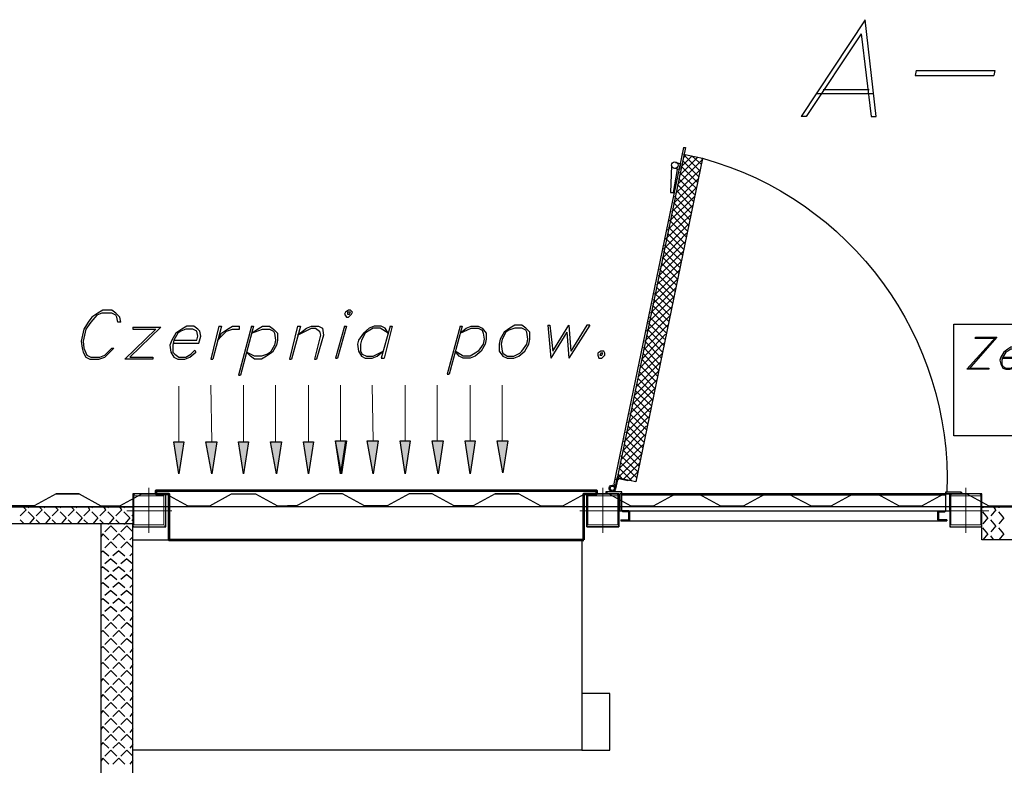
# Model space of a CAD drawing. Header units: millimetres. Extents: x 0 to 1151, y 0 to 297.
# Tile 22 of 93: x 268 to 310, y 144 to 176. Entities that reach past the tile are written whole.
import ezdxf

# ---------------------------------------------------------------- set-up
doc = ezdxf.new("R2010")
doc.units = ezdxf.units.MM
doc.header["$MEASUREMENT"] = 0
doc.layers.get('0').update_dxf_attribs({"linetype": 'CONTINUOUS'})

msp = doc.modelspace()

# ---------------------------------------------------------------- hatches: boundary and pattern name
at = {"true_color": 0x000007}
for points in [[(274.913, 157.674), (274.701, 156.319), (274.489, 157.674)], [(274.913, 157.674), (274.701, 156.319), (274.489, 157.674)], [(276.31, 157.674), (276.098, 156.319), (275.844, 157.674)], [(276.31, 157.674), (276.098, 156.319), (275.844, 157.674)], [(277.664, 157.674), (277.453, 156.319), (277.241, 157.674)], [(277.664, 157.674), (277.453, 156.319), (277.241, 157.674)], [(279.061, 157.674), (278.85, 156.319), (278.596, 157.674)], [(279.061, 157.674), (278.85, 156.319), (278.596, 157.674)], [(280.416, 157.674), (280.204, 156.319), (279.993, 157.674)], [(280.416, 157.674), (280.204, 156.319), (279.993, 157.674)], [(281.771, 157.716), (281.559, 156.319), (281.347, 157.716)], [(281.813, 157.716), (281.601, 156.319), (281.347, 157.716)], [(281.771, 157.716), (281.559, 156.319), (281.347, 157.716)], [(281.813, 157.716), (281.601, 156.319), (281.347, 157.716)], [(283.168, 157.716), (282.956, 156.319), (282.702, 157.716)], [(283.168, 157.716), (282.956, 156.319), (282.702, 157.716)], [(284.522, 157.716), (284.311, 156.319), (284.099, 157.716)], [(284.522, 157.716), (284.311, 156.319), (284.099, 157.716)], [(285.919, 157.716), (285.708, 156.319), (285.454, 157.716)], [(285.919, 157.716), (285.708, 156.319), (285.454, 157.716)], [(287.274, 157.716), (287.062, 156.319), (286.851, 157.716)], [(287.274, 157.716), (287.062, 156.319), (286.851, 157.716)], [(288.671, 157.716), (288.459, 156.362), (288.205, 157.716)], [(288.671, 157.716), (288.459, 156.362), (288.205, 157.716)]]:
    msp.add_hatch(color=7, dxfattribs=at).paths.add_polyline_path(points)

# ---------------------------------------------------------------- linework, layer by layer
at = {"color": 7, "linetype": 'Continuous', "lineweight": 25, "true_color": 0x000007}
for p, q in [((303.826, 175.581), (301.117, 171.475)), ((302.048, 172.618), (303.996, 172.618)), ((301.794, 172.448), (304.165, 172.448)), ((296.122, 170.162), (293.158, 155.896)), ((296.206, 170.162), (293.243, 155.854)), ((296.122, 170.162), (296.206, 170.162)), ((296.926, 169.697), (294.09, 155.981)), ((296.926, 169.654), (295.868, 168.596)), ((296.714, 169.739), (295.952, 168.977)), ((296.46, 169.781), (296.037, 169.358)), ((296.206, 169.866), (296.122, 169.739)), ((296.122, 169.866), (296.799, 169.189)), ((296.926, 169.697), (296.122, 169.866)), ((296.503, 169.781), (296.884, 169.443)), ((296.884, 169.697), (296.926, 169.697)), ((295.952, 169.231), (295.741, 169.273)), ((295.783, 169.527), (295.995, 169.485)), ((296.841, 169.231), (295.783, 168.215)), ((295.995, 169.485), (295.952, 169.231)), ((296.037, 169.358), (296.714, 168.681)), ((296.079, 169.612), (296.757, 168.935)), ((296.757, 168.85), (295.698, 167.792)), ((295.91, 168.85), (296.587, 168.173)), ((295.952, 169.104), (296.672, 168.427)), ((296.672, 168.469), (295.614, 167.411)), ((295.868, 168.596), (296.545, 167.876)), ((296.587, 168.088), (295.529, 167.03)), ((295.741, 168.088), (296.46, 167.368)), ((295.825, 168.342), (296.503, 167.622)), ((296.503, 167.707), (295.444, 166.649)), ((295.656, 167.58), (296.333, 166.86)), ((295.698, 167.834), (296.376, 167.114)), ((296.418, 167.284), (295.36, 166.268)), ((295.614, 167.326), (296.291, 166.606)), ((296.333, 166.903), (295.275, 165.844)), ((295.487, 166.776), (296.164, 166.098)), ((295.529, 167.072), (296.249, 166.352)), ((296.249, 166.522), (295.233, 165.463)), ((295.444, 166.522), (296.122, 165.844)), ((296.164, 166.141), (295.148, 165.082)), ((295.317, 166.014), (296.037, 165.336)), ((295.402, 166.268), (296.079, 165.59)), ((296.122, 165.76), (295.063, 164.701)), ((295.233, 165.506), (295.91, 164.828)), ((295.275, 165.76), (295.952, 165.082)), ((296.037, 165.336), (294.979, 164.32)), ((295.19, 165.252), (295.868, 164.574)), ((295.952, 164.955), (294.894, 163.897)), ((295.063, 164.744), (295.741, 164.066)), ((295.106, 164.998), (295.825, 164.32)), ((295.868, 164.574), (294.809, 163.516)), ((294.979, 164.236), (295.656, 163.558)), ((295.021, 164.49), (295.698, 163.812)), ((295.698, 163.812), (294.64, 162.754)), ((295.783, 164.193), (294.725, 163.135)), ((294.894, 163.982), (295.614, 163.304)), ((295.614, 163.389), (294.555, 162.373)), ((294.809, 163.474), (295.487, 162.796)), ((294.852, 163.728), (295.529, 163.05)), ((295.529, 163.008), (294.471, 161.95)), ((294.682, 162.966), (295.402, 162.288)), ((294.767, 163.22), (295.444, 162.542)), ((273.939, 162.542), (272.627, 161.272)), ((273.939, 162.542), (272.627, 161.272)), ((272.754, 162.542), (273.939, 162.542)), ((272.754, 162.542), (273.939, 162.542)), ((290.364, 162.627), (290.491, 161.23)), ((290.364, 162.627), (290.491, 161.23)), ((291.253, 162.627), (291.338, 161.526)), ((292.142, 162.627), (291.253, 161.23)), ((291.253, 162.627), (291.338, 161.526)), ((292.142, 162.627), (291.253, 161.23)), ((295.444, 162.627), (294.428, 161.569)), ((294.64, 162.712), (295.317, 162.034)), ((273.727, 162.458), (272.415, 161.188)), ((273.727, 162.458), (272.415, 161.188)), ((291.169, 162.331), (290.491, 161.23)), ((291.169, 162.331), (290.491, 161.23)), ((291.169, 162.331), (291.253, 161.23)), ((291.169, 162.331), (291.253, 161.23)), ((295.36, 162.246), (294.344, 161.188)), ((294.555, 162.204), (295.233, 161.484)), ((294.598, 162.458), (295.275, 161.78)), ((309.372, 162.119), (308.144, 160.764)), ((309.414, 162.119), (308.229, 160.764)), ((308.525, 162.119), (309.414, 162.119)), ((295.275, 161.865), (294.259, 160.807)), ((294.428, 161.696), (295.106, 160.976)), ((294.471, 161.95), (295.19, 161.23)), ((295.233, 161.442), (294.174, 160.426)), ((294.386, 161.442), (295.063, 160.722)), ((295.148, 161.061), (294.09, 160.002)), ((294.259, 160.934), (294.979, 160.214)), ((294.344, 161.188), (295.021, 160.468)), ((295.063, 160.68), (294.005, 159.621)), ((294.217, 160.68), (294.894, 159.96)), ((294.979, 160.299), (293.92, 159.24)), ((294.132, 160.129), (294.809, 159.452)), ((294.174, 160.383), (294.852, 159.706)), ((294.894, 159.918), (293.836, 158.859)), ((294.005, 159.621), (294.682, 158.944)), ((294.047, 159.875), (294.767, 159.198)), ((294.809, 159.494), (293.751, 158.478)), ((293.963, 159.367), (294.64, 158.69)), ((294.725, 159.113), (293.666, 158.055)), ((293.836, 158.859), (294.555, 158.182)), ((293.92, 159.113), (294.598, 158.436)), ((294.64, 158.732), (293.582, 157.674)), ((293.793, 158.605), (294.471, 157.928)), ((294.471, 157.97), (293.455, 156.912)), ((294.555, 158.351), (293.539, 157.293)), ((293.709, 158.097), (294.386, 157.42)), ((293.751, 158.351), (294.428, 157.674)), ((294.386, 157.547), (293.37, 156.531)), ((293.582, 157.589), (294.259, 156.912)), ((293.624, 157.843), (294.344, 157.166)), ((294.344, 157.166), (293.328, 156.15)), ((293.539, 157.335), (294.217, 156.658)), ((293.412, 156.827), (294.132, 156.15)), ((293.455, 157.081), (294.174, 156.404)), ((294.259, 156.785), (293.582, 156.108)), ((293.328, 156.319), (293.497, 156.108)), ((293.37, 156.573), (293.92, 156.023)), ((294.174, 156.404), (293.836, 156.065)), ((293.158, 155.896), (293.201, 155.854)), ((293.243, 155.684), (293.328, 156.065)), ((293.751, 156.023), (293.37, 156.108)), ((293.751, 156.065), (293.751, 156.023)), ((294.09, 156.023), (294.09, 155.981)), ((293.158, 155.769), (293.201, 155.811)), ((293.497, 155.43), (307.255, 155.43)), ((399.965, 154.922), (234.865, 154.922)), ((268.224, 154.795), (267.97, 154.541)), ((268.224, 154.795), (268.097, 154.922)), ((268.351, 154.922), (268.309, 154.88)), ((268.563, 154.457), (268.309, 154.711)), ((268.901, 154.795), (268.647, 154.541)), ((268.901, 154.795), (268.774, 154.922)), ((269.028, 154.922), (268.986, 154.88)), ((269.24, 154.457), (268.986, 154.711)), ((269.579, 154.795), (269.325, 154.541)), ((269.579, 154.795), (269.452, 154.922)), ((269.706, 154.922), (269.663, 154.88)), ((269.917, 154.457), (269.663, 154.711)), ((270.256, 154.795), (270.002, 154.541)), ((270.256, 154.795), (270.129, 154.922)), ((270.383, 154.922), (270.341, 154.88)), ((270.595, 154.457), (270.341, 154.711)), ((270.933, 154.795), (270.679, 154.541)), ((270.933, 154.795), (270.849, 154.922)), ((271.06, 154.922), (271.018, 154.88)), ((271.272, 154.457), (271.018, 154.711)), ((271.611, 154.795), (271.357, 154.541)), ((271.611, 154.795), (271.526, 154.922)), ((271.738, 154.922), (271.695, 154.88)), ((271.949, 154.457), (271.695, 154.711)), ((272.288, 154.795), (272.034, 154.541)), ((272.288, 154.795), (272.203, 154.922)), ((272.415, 154.922), (272.373, 154.88)), ((272.627, 154.457), (272.373, 154.711)), ((293.793, 154.753), (307.001, 154.753)), ((308.822, 154.922), (308.822, 154.88)), ((309.033, 154.457), (308.822, 154.711)), ((309.372, 154.795), (309.16, 154.541)), ((309.372, 154.795), (309.287, 154.922)), ((309.499, 154.922), (309.499, 154.88)), ((309.711, 154.457), (309.499, 154.711)), ((268.139, 154.203), (267.97, 154.372)), ((268.563, 154.457), (268.351, 154.203)), ((268.817, 154.203), (268.647, 154.372)), ((269.24, 154.457), (269.028, 154.203)), ((269.494, 154.203), (269.325, 154.372)), ((269.917, 154.457), (269.706, 154.203)), ((270.171, 154.203), (270.002, 154.372)), ((270.595, 154.457), (270.383, 154.203)), ((270.849, 154.203), (270.679, 154.372)), ((271.272, 154.457), (271.06, 154.203)), ((271.526, 154.203), (271.357, 154.372)), ((271.695, 154.203), (271.738, 154.203)), ((271.949, 154.457), (271.738, 154.203)), ((271.949, 154.203), (271.907, 154.203)), ((272.203, 154.203), (272.034, 154.372)), ((272.373, 154.203), (272.415, 154.203)), ((272.627, 154.457), (272.415, 154.203)), ((272.627, 154.203), (272.627, 154.203)), ((272.754, 154.584), (272.711, 154.541)), ((272.754, 154.33), (272.711, 154.372)), ((293.455, 154.372), (293.455, 154.33)), ((293.793, 154.33), (307.298, 154.33)), ((307.298, 154.372), (307.298, 154.33)), ((309.033, 154.457), (308.822, 154.203)), ((309.372, 154.118), (309.16, 154.372)), ((309.711, 154.457), (309.499, 154.203)), ((271.399, 153.864), (271.399, 153.864)), ((271.484, 153.779), (271.399, 153.652)), ((271.484, 153.779), (271.738, 153.525)), ((271.822, 154.118), (271.568, 153.864)), ((271.822, 154.118), (272.076, 153.864)), ((272.161, 153.779), (271.907, 153.525)), ((272.161, 153.779), (272.415, 153.525)), ((272.5, 154.118), (272.246, 153.864)), ((272.5, 154.118), (272.754, 153.864)), ((309.033, 153.779), (308.822, 154.033)), ((309.033, 153.779), (308.822, 153.525)), ((309.372, 154.118), (309.16, 153.864)), ((309.711, 153.779), (309.499, 154.033)), ((309.711, 153.779), (309.499, 153.525)), ((271.822, 153.441), (271.568, 153.187)), ((271.822, 153.441), (272.076, 153.187)), ((272.5, 153.441), (272.246, 153.187)), ((272.5, 153.441), (272.754, 153.187)), ((272.754, 153.652), (272.627, 153.525)), ((309.287, 153.525), (309.16, 153.695)), ((271.399, 153.187), (271.399, 153.187)), ((271.484, 153.06), (271.399, 152.975)), ((271.484, 153.06), (271.738, 152.848)), ((272.161, 153.06), (271.907, 152.848)), ((272.161, 153.06), (272.415, 152.848)), ((272.754, 152.975), (272.627, 152.848)), ((271.399, 152.509), (271.399, 152.509)), ((271.822, 152.721), (271.568, 152.509)), ((271.822, 152.721), (272.076, 152.509)), ((272.5, 152.721), (272.246, 152.509)), ((272.5, 152.721), (272.754, 152.509)), ((271.484, 152.382), (271.399, 152.298)), ((271.484, 152.382), (271.738, 152.171)), ((272.161, 152.382), (271.907, 152.171)), ((272.161, 152.382), (272.415, 152.171)), ((272.754, 152.298), (272.627, 152.171)), ((271.399, 151.832), (271.399, 151.832)), ((271.484, 151.705), (271.399, 151.62)), ((271.484, 151.705), (271.738, 151.493)), ((271.822, 152.044), (271.568, 151.832)), ((271.822, 152.044), (272.076, 151.832)), ((272.161, 151.705), (271.907, 151.493)), ((272.161, 151.705), (272.415, 151.493)), ((272.5, 152.044), (272.246, 151.832)), ((272.5, 152.044), (272.754, 151.832)), ((271.822, 151.366), (271.568, 151.155)), ((271.822, 151.366), (272.076, 151.155)), ((272.5, 151.366), (272.246, 151.155)), ((272.5, 151.366), (272.754, 151.155)), ((272.754, 151.62), (272.627, 151.493)), ((271.399, 151.155), (271.399, 151.155)), ((271.484, 151.028), (271.399, 150.943)), ((271.484, 151.028), (271.738, 150.816)), ((272.161, 151.028), (271.907, 150.816)), ((272.161, 151.028), (272.415, 150.816)), ((272.754, 150.943), (272.627, 150.816)), ((271.399, 150.477), (271.399, 150.477)), ((271.822, 150.689), (271.568, 150.477)), ((271.822, 150.689), (272.076, 150.477)), ((272.5, 150.689), (272.246, 150.477)), ((272.5, 150.689), (272.754, 150.477)), ((271.484, 150.35), (271.399, 150.266)), ((271.484, 150.35), (271.738, 150.096)), ((271.822, 150.012), (271.568, 149.758)), ((271.822, 150.012), (272.076, 149.758)), ((272.161, 150.35), (271.907, 150.096)), ((272.161, 150.35), (272.415, 150.096)), ((272.5, 150.012), (272.246, 149.758)), ((272.5, 150.012), (272.754, 149.8)), ((272.754, 150.266), (272.627, 150.096)), ((271.399, 149.8), (271.399, 149.758)), ((271.484, 149.673), (271.399, 149.588)), ((271.484, 149.673), (271.738, 149.419)), ((272.161, 149.673), (271.907, 149.419)), ((272.161, 149.673), (272.415, 149.419)), ((272.754, 149.588), (272.627, 149.419)), ((271.822, 149.334), (271.568, 149.08)), ((271.822, 149.334), (272.076, 149.08)), ((272.5, 149.334), (272.246, 149.08)), ((272.5, 149.334), (272.754, 149.123)), ((271.399, 149.123), (271.399, 149.08)), ((271.484, 148.996), (271.399, 148.911)), ((271.484, 148.996), (271.738, 148.742)), ((272.161, 148.996), (271.907, 148.742)), ((272.161, 148.996), (272.415, 148.742)), ((272.754, 148.911), (272.627, 148.742)), ((271.399, 148.445), (271.399, 148.403)), ((271.822, 148.657), (271.568, 148.403)), ((271.822, 148.657), (272.076, 148.403)), ((272.5, 148.657), (272.246, 148.403)), ((272.5, 148.657), (272.754, 148.403)), ((271.484, 148.318), (271.399, 148.234)), ((271.484, 148.318), (271.738, 148.064)), ((271.822, 147.98), (271.568, 147.726)), ((271.822, 147.98), (272.076, 147.726)), ((272.161, 148.318), (271.907, 148.064)), ((272.161, 148.318), (272.415, 148.064)), ((272.5, 147.98), (272.246, 147.726)), ((272.5, 147.98), (272.754, 147.726)), ((272.754, 148.234), (272.627, 148.064)), ((271.399, 147.768), (271.399, 147.726)), ((271.484, 147.641), (271.399, 147.514)), ((271.484, 147.641), (271.738, 147.387)), ((272.161, 147.641), (271.907, 147.387)), ((272.161, 147.641), (272.415, 147.387)), ((272.754, 147.556), (272.627, 147.387)), ((271.399, 147.091), (271.399, 147.048)), ((271.822, 147.302), (271.568, 147.048)), ((271.822, 147.302), (272.076, 147.048)), ((272.5, 147.302), (272.246, 147.048)), ((272.5, 147.302), (272.754, 147.048)), ((271.484, 146.964), (271.399, 146.837)), ((271.484, 146.964), (271.738, 146.71)), ((272.161, 146.964), (271.907, 146.71)), ((272.161, 146.964), (272.415, 146.71)), ((272.754, 146.879), (272.627, 146.71)), ((271.399, 146.413), (271.399, 146.371)), ((271.484, 146.286), (271.399, 146.159)), ((271.484, 146.286), (271.738, 146.032)), ((271.822, 146.625), (271.568, 146.371)), ((271.822, 146.625), (272.076, 146.371)), ((272.161, 146.286), (271.907, 146.032)), ((272.161, 146.286), (272.415, 146.032)), ((272.5, 146.625), (272.246, 146.371)), ((272.5, 146.625), (272.754, 146.371)), ((271.822, 145.948), (271.568, 145.694)), ((271.822, 145.948), (272.076, 145.694)), ((272.5, 145.948), (272.246, 145.694)), ((272.5, 145.948), (272.754, 145.694)), ((272.754, 146.202), (272.627, 146.032)), ((271.399, 145.736), (271.399, 145.694)), ((271.484, 145.609), (271.399, 145.482)), ((271.484, 145.609), (271.738, 145.355)), ((272.161, 145.609), (271.907, 145.355)), ((272.161, 145.609), (272.415, 145.355)), ((272.754, 145.524), (272.627, 145.355)), ((271.399, 145.059), (271.399, 145.016)), ((271.822, 145.27), (271.568, 145.016)), ((271.822, 145.27), (272.076, 145.016)), ((272.5, 145.27), (272.246, 145.016)), ((272.5, 145.27), (272.754, 145.016)), ((271.484, 144.932), (271.399, 144.805)), ((271.484, 144.932), (271.738, 144.678)), ((271.822, 144.593), (271.568, 144.339)), ((271.822, 144.593), (272.076, 144.339)), ((272.161, 144.932), (271.907, 144.678)), ((272.161, 144.932), (272.415, 144.678)), ((272.5, 144.593), (272.246, 144.339)), ((272.5, 144.593), (272.754, 144.339)), ((272.754, 144.847), (272.627, 144.678)), ((271.399, 144.381), (271.399, 144.339)), ((271.484, 144.254), (271.399, 144.127)), ((271.484, 144.254), (271.738, 144)), ((272.161, 144.254), (271.907, 144)), ((272.161, 144.254), (272.415, 144)), ((272.754, 144.17), (272.627, 144))]:
    msp.add_line(p, q, dxfattribs=at)
at = {"color": 7, "linetype": 'Continuous', "lineweight": 5, "true_color": 0x000007}
for p, q in [((274.701, 157.674), (274.701, 160.045)), ((274.701, 157.674), (274.701, 160.045)), ((276.098, 157.674), (276.056, 160.087)), ((276.098, 157.674), (276.056, 160.087)), ((277.453, 157.674), (277.453, 160.087)), ((277.453, 157.674), (277.453, 160.087)), ((278.807, 157.674), (278.807, 160.087)), ((278.807, 157.674), (278.807, 160.087)), ((280.204, 157.674), (280.204, 160.087)), ((280.204, 157.674), (280.204, 160.087)), ((281.559, 157.716), (281.559, 160.087)), ((281.559, 157.716), (281.559, 160.087)), ((281.559, 157.716), (281.559, 160.087)), ((281.559, 157.716), (281.559, 160.087)), ((282.956, 157.716), (282.914, 160.087)), ((282.956, 157.716), (282.914, 160.087)), ((284.311, 157.716), (284.311, 160.087)), ((284.311, 157.716), (284.311, 160.087)), ((285.665, 157.716), (285.665, 160.087)), ((285.665, 157.716), (285.665, 160.087)), ((287.062, 157.716), (287.062, 160.087)), ((287.062, 157.716), (287.062, 160.087)), ((288.417, 157.716), (288.417, 160.087)), ((288.417, 157.716), (288.417, 160.087))]:
    msp.add_line(p, q, dxfattribs=at)
at = {"color": 7, "linetype": 'Continuous', "lineweight": 18, "true_color": 0x000007}
for p, q in [((273.431, 153.822), (273.431, 155.727)), ((274.066, 155.473), (274.151, 155.473)), ((292.1, 155.473), (292.015, 155.473)), ((292.693, 153.822), (292.693, 155.727)), ((292.693, 155.727), (292.693, 153.822)), ((308.102, 155.727), (308.102, 153.822)), ((272.5, 154.753), (274.405, 154.753)), ((293.666, 154.753), (291.719, 154.753)), ((293.666, 154.753), (291.719, 154.753)), ((309.076, 154.753), (307.128, 154.753)), ((292.1, 154.076), (292.015, 154.076)), ((307.509, 154.076), (307.425, 154.076))]:
    msp.add_line(p, q, dxfattribs=at)
at = {"color": 7, "linetype": 'Continuous', "lineweight": 25, "true_color": 0x000007}
for points in [[(303.657, 174.988), (304.08, 171.475), (304.292, 171.475), (303.826, 175.581)], [(303.657, 174.988), (301.329, 171.475), (301.117, 171.475)], [(305.985, 173.422), (305.943, 173.21), (309.287, 173.21)], [(305.985, 173.422), (309.33, 173.422), (309.287, 173.21)], [(295.614, 169.4), (295.571, 168.257), (295.698, 168.257), (295.868, 169.231)], [(272.246, 162.754), (272.203, 162.966), (272.034, 163.135), (271.865, 163.262), (271.484, 163.262), (271.272, 163.135), (271.018, 162.966), (270.849, 162.754), (270.679, 162.458), (270.552, 161.95), (270.595, 161.653), (270.637, 161.484), (270.764, 161.272), (270.933, 161.188), (271.314, 161.188), (271.568, 161.272), (271.78, 161.484), (271.949, 161.653)], [(272.246, 162.754), (272.203, 162.966), (272.034, 163.135), (271.865, 163.262), (271.484, 163.262), (271.272, 163.135), (271.018, 162.966), (270.849, 162.754), (270.679, 162.458), (270.552, 161.95), (270.595, 161.653), (270.637, 161.484), (270.764, 161.272), (270.933, 161.188), (271.314, 161.188), (271.568, 161.272), (271.78, 161.484), (271.949, 161.653)], [(272.246, 162.754), (272.119, 162.754), (272.076, 162.966), (272.034, 163.05), (271.865, 163.135), (271.441, 163.135), (271.23, 163.05), (270.976, 162.754), (270.764, 162.458), (270.637, 161.95), (270.679, 161.653), (270.806, 161.357), (270.976, 161.272), (271.357, 161.272), (271.568, 161.357), (271.695, 161.484), (271.865, 161.653), (271.949, 161.653)], [(272.246, 162.754), (272.119, 162.754), (272.076, 162.966), (272.034, 163.05), (271.865, 163.135), (271.441, 163.135), (271.23, 163.05), (270.976, 162.754), (270.764, 162.458), (270.637, 161.95), (270.679, 161.653), (270.806, 161.357), (270.976, 161.272), (271.357, 161.272), (271.568, 161.357), (271.695, 161.484), (271.865, 161.653), (271.949, 161.653)], [(272.754, 162.542), (272.754, 162.458), (273.727, 162.458)], [(272.754, 162.542), (272.754, 162.458), (273.727, 162.458)], [(274.447, 161.865), (275.548, 161.865), (275.632, 162.161), (275.59, 162.373), (275.505, 162.458), (275.336, 162.585), (275.04, 162.585), (274.828, 162.458), (274.574, 162.288), (274.405, 161.992), (274.32, 161.78), (274.362, 161.484), (274.489, 161.272), (274.659, 161.188), (274.955, 161.188), (275.167, 161.272), (275.421, 161.484)], [(274.447, 161.865), (275.548, 161.865), (275.632, 162.161), (275.59, 162.373), (275.505, 162.458), (275.336, 162.585), (275.04, 162.585), (274.828, 162.458), (274.574, 162.288), (274.405, 161.992), (274.32, 161.78), (274.362, 161.484), (274.489, 161.272), (274.659, 161.188), (274.955, 161.188), (275.167, 161.272), (275.421, 161.484)], [(276.394, 162.585), (276.056, 161.188), (276.14, 161.188)], [(276.394, 162.585), (276.056, 161.188), (276.14, 161.188)], [(276.394, 162.585), (276.521, 162.585), (276.14, 161.188)], [(276.394, 162.585), (276.521, 162.585), (276.14, 161.188)], [(276.352, 161.992), (276.521, 162.288), (276.775, 162.458), (276.987, 162.585), (277.283, 162.585)], [(276.352, 161.992), (276.521, 162.161), (276.733, 162.373), (276.987, 162.458), (277.283, 162.458), (277.283, 162.585)], [(276.352, 161.992), (276.521, 162.288), (276.775, 162.458), (276.987, 162.585), (277.283, 162.585)], [(276.352, 161.992), (276.521, 162.161), (276.733, 162.373), (276.987, 162.458), (277.283, 162.458), (277.283, 162.585)], [(277.791, 162.585), (277.241, 160.51), (277.326, 160.51)], [(277.791, 162.585), (277.241, 160.51), (277.326, 160.51)], [(277.791, 162.585), (277.876, 162.585), (277.326, 160.51)], [(277.791, 162.585), (277.876, 162.585), (277.326, 160.51)], [(277.791, 162.288), (278.045, 162.458), (278.257, 162.585), (278.553, 162.585), (278.723, 162.458), (278.892, 162.288), (278.892, 161.992), (278.85, 161.78), (278.68, 161.484), (278.426, 161.315), (278.215, 161.188), (277.918, 161.188), (277.749, 161.315), (277.58, 161.484)], [(277.791, 162.288), (278.045, 162.458), (278.257, 162.585), (278.553, 162.585), (278.723, 162.458), (278.892, 162.288), (278.892, 161.992), (278.85, 161.78), (278.68, 161.484), (278.426, 161.315), (278.215, 161.188), (277.918, 161.188), (277.749, 161.315), (277.58, 161.484)], [(279.739, 162.585), (279.4, 161.188), (279.485, 161.188)], [(279.739, 162.585), (279.4, 161.188), (279.485, 161.188)], [(279.739, 162.585), (279.866, 162.585), (279.485, 161.188)], [(279.739, 162.585), (279.866, 162.585), (279.485, 161.188)], [(279.739, 162.204), (280.12, 162.5), (280.331, 162.585), (280.628, 162.585), (280.797, 162.5), (280.839, 162.204), (280.543, 161.188)], [(279.739, 162.204), (280.12, 162.5), (280.331, 162.585), (280.628, 162.585), (280.797, 162.5), (280.839, 162.204), (280.543, 161.188)], [(281.728, 162.585), (281.347, 161.23), (281.432, 161.23)], [(281.728, 162.585), (281.347, 161.23), (281.432, 161.23)], [(281.728, 162.585), (281.813, 162.585), (281.432, 161.23)], [(281.728, 162.585), (281.813, 162.585), (281.432, 161.23)], [(283.591, 162.288), (283.464, 162.5), (283.295, 162.585), (282.998, 162.585), (282.787, 162.5), (282.533, 162.288), (282.321, 161.992), (282.279, 161.823), (282.321, 161.526), (282.448, 161.315), (282.617, 161.23), (282.914, 161.23), (283.125, 161.315), (283.379, 161.526)], [(283.591, 162.288), (283.464, 162.5), (283.295, 162.585), (282.998, 162.585), (282.787, 162.5), (282.533, 162.288), (282.321, 161.992), (282.279, 161.823), (282.321, 161.526), (282.448, 161.315), (282.617, 161.23), (282.914, 161.23), (283.125, 161.315), (283.379, 161.526)], [(283.676, 162.585), (283.295, 161.23), (283.422, 161.23)], [(283.676, 162.585), (283.295, 161.23), (283.422, 161.23)], [(283.676, 162.585), (283.76, 162.585), (283.422, 161.23)], [(283.676, 162.585), (283.76, 162.585), (283.422, 161.23)], [(286.639, 162.585), (286.089, 160.553), (286.173, 160.553)], [(286.639, 162.585), (286.089, 160.553), (286.173, 160.553)], [(286.639, 162.585), (286.724, 162.585), (286.173, 160.553)], [(286.639, 162.585), (286.724, 162.585), (286.173, 160.553)], [(286.639, 162.288), (286.893, 162.5), (287.105, 162.585), (287.401, 162.585), (287.57, 162.5), (287.74, 162.288), (287.74, 162.034), (287.697, 161.823), (287.528, 161.526), (287.274, 161.315), (287.062, 161.23), (286.766, 161.23), (286.597, 161.315), (286.427, 161.526)], [(286.639, 162.288), (286.893, 162.5), (287.105, 162.585), (287.401, 162.585), (287.57, 162.5), (287.74, 162.288), (287.74, 162.034), (287.697, 161.823), (287.528, 161.526), (287.274, 161.315), (287.062, 161.23), (286.766, 161.23), (286.597, 161.315), (286.427, 161.526)], [(290.364, 162.627), (290.449, 162.627), (290.576, 161.526), (291.253, 162.627)], [(290.364, 162.627), (290.449, 162.627), (290.576, 161.526), (291.253, 162.627)], [(292.142, 162.627), (292.015, 162.627), (291.338, 161.526)], [(292.142, 162.627), (292.015, 162.627), (291.338, 161.526)], [(274.489, 161.992), (275.463, 161.992), (275.505, 162.161), (275.463, 162.373), (275.294, 162.458), (274.997, 162.458), (274.786, 162.373), (274.659, 162.288), (274.489, 161.992), (274.447, 161.78), (274.447, 161.484), (274.532, 161.399), (274.701, 161.272), (274.997, 161.272), (275.209, 161.399), (275.378, 161.569), (275.421, 161.484)], [(274.489, 161.992), (275.463, 161.992), (275.505, 162.161), (275.463, 162.373), (275.294, 162.458), (274.997, 162.458), (274.786, 162.373), (274.659, 162.288), (274.489, 161.992), (274.447, 161.78), (274.447, 161.484), (274.532, 161.399), (274.701, 161.272), (274.997, 161.272), (275.209, 161.399), (275.378, 161.569), (275.421, 161.484)], [(277.791, 162.288), (278.257, 162.458), (278.553, 162.458), (278.723, 162.373), (278.765, 162.288), (278.807, 161.992), (278.765, 161.78), (278.596, 161.484), (278.469, 161.399), (278.215, 161.315), (277.918, 161.315), (277.58, 161.484)], [(277.791, 162.288), (278.257, 162.458), (278.553, 162.458), (278.723, 162.373), (278.765, 162.288), (278.807, 161.992), (278.765, 161.78), (278.596, 161.484), (278.469, 161.399), (278.215, 161.315), (277.918, 161.315), (277.58, 161.484)], [(279.739, 162.204), (280.077, 162.373), (280.331, 162.5), (280.501, 162.5), (280.67, 162.373), (280.712, 162.204), (280.458, 161.188), (280.543, 161.188)], [(279.739, 162.204), (280.077, 162.373), (280.331, 162.5), (280.501, 162.5), (280.67, 162.373), (280.712, 162.204), (280.458, 161.188), (280.543, 161.188)], [(283.591, 162.288), (283.252, 162.5), (282.956, 162.5), (282.744, 162.373), (282.617, 162.288), (282.448, 161.992), (282.406, 161.823), (282.406, 161.526), (282.49, 161.399), (282.66, 161.315), (282.956, 161.315), (283.379, 161.526)], [(283.591, 162.288), (283.252, 162.5), (282.956, 162.5), (282.744, 162.373), (282.617, 162.288), (282.448, 161.992), (282.406, 161.823), (282.406, 161.526), (282.49, 161.399), (282.66, 161.315), (282.956, 161.315), (283.379, 161.526)], [(286.639, 162.288), (287.105, 162.5), (287.401, 162.5), (287.57, 162.415), (287.613, 162.288), (287.655, 162.034), (287.613, 161.823), (287.401, 161.526), (287.274, 161.442), (287.062, 161.315), (286.766, 161.315), (286.427, 161.526)], [(286.639, 162.288), (287.105, 162.5), (287.401, 162.5), (287.57, 162.415), (287.613, 162.288), (287.655, 162.034), (287.613, 161.823), (287.401, 161.526), (287.274, 161.442), (287.062, 161.315), (286.766, 161.315), (286.427, 161.526)], [(308.525, 162.119), (308.483, 162.077), (309.33, 162.077)], [(309.626, 161.23), (310.346, 161.23), (310.43, 161.399), (310.388, 161.526), (310.346, 161.611), (310.219, 161.696), (310.007, 161.696), (309.88, 161.611), (309.711, 161.484), (309.584, 161.272), (309.541, 161.145), (309.584, 160.976), (309.668, 160.807), (309.795, 160.764), (309.965, 160.764), (310.134, 160.807), (310.303, 160.976)], [(309.668, 161.272), (310.303, 161.272), (310.346, 161.399), (310.303, 161.526), (310.219, 161.611), (310.007, 161.611), (309.88, 161.526), (309.795, 161.484), (309.668, 161.272), (309.626, 161.145), (309.626, 160.976), (309.668, 160.891), (309.795, 160.807), (310.007, 160.807), (310.134, 160.891), (310.261, 161.018), (310.303, 160.976)], [(272.627, 161.272), (273.6, 161.272), (273.6, 161.188), (272.415, 161.188)], [(272.627, 161.272), (273.6, 161.272), (273.6, 161.188), (272.415, 161.188)], [(308.229, 160.807), (309.076, 160.807), (309.076, 160.764), (308.144, 160.764)], [(294.09, 155.981), (293.285, 156.15), (293.201, 155.684)], [(270.468, 155.473), (269.494, 155.473), (268.563, 154.965), (267.589, 154.965), (266.658, 155.473)], [(269.494, 155.473), (270.468, 155.473), (271.399, 154.965), (271.822, 154.965), (272.203, 154.965), (273.135, 155.473), (274.151, 155.473), (275.082, 154.965), (276.013, 154.965), (276.945, 155.473), (277.961, 155.473), (278.892, 154.965), (279.315, 154.965)], [(289.137, 155.473), (288.121, 155.473), (287.189, 154.965), (286.808, 154.965), (286.385, 154.965), (285.454, 155.473), (284.48, 155.473), (283.549, 154.965), (282.575, 154.965), (281.644, 155.473), (280.67, 155.473), (279.696, 154.965), (279.315, 154.965)], [(288.121, 155.473), (289.137, 155.473), (290.068, 154.965), (290.999, 154.965), (291.931, 155.473)], [(291.931, 155.473), (292.947, 155.473), (293.878, 154.965), (294.852, 154.965), (295.783, 155.473)], [(293.455, 154.33), (293.793, 154.33), (293.836, 154.372), (293.836, 154.711), (293.793, 154.711), (293.793, 154.753), (293.539, 154.753), (293.497, 154.753), (293.497, 155.515), (293.497, 155.557), (293.455, 155.557), (292.862, 155.557), (292.82, 155.557), (292.82, 155.515), (292.82, 155.473), (292.862, 155.473)], [(293.455, 154.372), (293.793, 154.372), (293.793, 154.711), (293.539, 154.711), (293.497, 154.753), (293.497, 155.515), (293.455, 155.557), (292.862, 155.557), (292.862, 155.515), (292.862, 155.473)], [(295.783, 155.473), (296.757, 155.473), (297.688, 154.965), (298.662, 154.965), (299.593, 155.473)], [(299.593, 155.473), (300.567, 155.473), (301.54, 154.965), (301.921, 154.965)], [(301.921, 154.965), (302.387, 154.965), (303.318, 155.473)], [(303.318, 155.473), (304.334, 155.473), (305.266, 154.965), (306.239, 154.965), (307.171, 155.473)], [(307.298, 154.33), (306.959, 154.33), (306.917, 154.372), (306.917, 154.711), (306.959, 154.711), (306.959, 154.753), (307.213, 154.753), (307.255, 154.753), (307.255, 155.515), (307.255, 155.557), (307.298, 155.557), (307.89, 155.557), (307.933, 155.515), (307.933, 155.473), (307.89, 155.473)], [(307.298, 154.372), (306.959, 154.372), (306.959, 154.711), (307.213, 154.711), (307.255, 154.753), (307.255, 155.515), (307.298, 155.557), (307.89, 155.557), (307.89, 155.515), (307.89, 155.473)], [(307.171, 155.473), (308.144, 155.473), (309.076, 154.965), (310.049, 154.965), (310.981, 155.473)]]:
    msp.add_lwpolyline(points, dxfattribs=at)
for points in [[(281.898, 163.262), (281.771, 163.177), (281.728, 163.093), (281.813, 162.966), (281.898, 162.966), (282.025, 163.093), (282.067, 163.177), (281.982, 163.262)], [(281.898, 163.262), (281.771, 163.177), (281.728, 163.093), (281.813, 162.966), (281.898, 162.966), (282.025, 163.093), (282.067, 163.177), (281.982, 163.262)], [(281.855, 163.177), (281.855, 163.093), (281.94, 163.093), (281.982, 163.177)], [(281.855, 163.177), (281.855, 163.093), (281.94, 163.093), (281.982, 163.177)], [(288.967, 162.627), (288.756, 162.5), (288.502, 162.331), (288.332, 162.034), (288.29, 161.823), (288.29, 161.526), (288.459, 161.315), (288.629, 161.23), (288.925, 161.23), (289.137, 161.315), (289.391, 161.526), (289.56, 161.823), (289.602, 162.034), (289.602, 162.331), (289.433, 162.5), (289.264, 162.627)], [(288.967, 162.627), (288.756, 162.5), (288.502, 162.331), (288.332, 162.034), (288.29, 161.823), (288.29, 161.526), (288.459, 161.315), (288.629, 161.23), (288.925, 161.23), (289.137, 161.315), (289.391, 161.526), (289.56, 161.823), (289.602, 162.034), (289.602, 162.331), (289.433, 162.5), (289.264, 162.627)], [(307.594, 162.669), (331.174, 162.669), (331.174, 157.928), (307.594, 157.928)], [(288.967, 162.5), (288.713, 162.415), (288.586, 162.331), (288.417, 162.034), (288.375, 161.823), (288.417, 161.526), (288.459, 161.442), (288.629, 161.315), (288.925, 161.315), (289.179, 161.442), (289.264, 161.526), (289.475, 161.823), (289.518, 162.034), (289.475, 162.331), (289.433, 162.415), (289.264, 162.5)], [(288.967, 162.5), (288.713, 162.415), (288.586, 162.331), (288.417, 162.034), (288.375, 161.823), (288.417, 161.526), (288.459, 161.442), (288.629, 161.315), (288.925, 161.315), (289.179, 161.442), (289.264, 161.526), (289.475, 161.823), (289.518, 162.034), (289.475, 162.331), (289.433, 162.415), (289.264, 162.5)], [(292.608, 161.526), (292.481, 161.442), (292.481, 161.357), (292.523, 161.23), (292.65, 161.23), (292.777, 161.357), (292.777, 161.442), (292.735, 161.526)], [(292.608, 161.526), (292.481, 161.442), (292.481, 161.357), (292.523, 161.23), (292.65, 161.23), (292.777, 161.357), (292.777, 161.442), (292.735, 161.526)], [(292.608, 161.442), (292.566, 161.357), (292.65, 161.357), (292.693, 161.442)], [(292.608, 161.442), (292.566, 161.357), (292.65, 161.357), (292.693, 161.442)], [(307.425, 155.473), (293.412, 155.473), (293.412, 154.753), (307.425, 154.753)], [(235.67, 154.922), (272.754, 154.922), (272.754, 154.203), (235.67, 154.203)], [(308.779, 154.922), (334.264, 154.922), (334.264, 153.525), (308.779, 153.525)], [(271.399, 123.172), (272.754, 123.172), (272.754, 154.203), (271.399, 154.203)], [(272.754, 153.525), (291.804, 153.525), (291.804, 144.593), (272.754, 144.593)], [(272.754, 153.525), (291.804, 153.525), (291.804, 144.593), (272.754, 144.593)], [(272.754, 153.525), (291.804, 153.525), (291.804, 144.593), (272.754, 144.593)], [(272.754, 153.525), (291.804, 153.525), (291.804, 144.593), (272.754, 144.593)], [(291.804, 144.593), (292.989, 144.593), (292.989, 147.006), (291.804, 147.006)]]:
    msp.add_lwpolyline(points, close=True, dxfattribs=at)
at = {"color": 7, "linetype": 'Continuous', "lineweight": -2, "true_color": 0x000007}
for points in [[(274.913, 157.674), (274.701, 156.319), (274.489, 157.674)], [(274.913, 157.674), (274.701, 156.319), (274.489, 157.674)], [(276.31, 157.674), (276.098, 156.319), (275.844, 157.674)], [(276.31, 157.674), (276.098, 156.319), (275.844, 157.674)], [(277.664, 157.674), (277.453, 156.319), (277.241, 157.674)], [(277.664, 157.674), (277.453, 156.319), (277.241, 157.674)], [(279.061, 157.674), (278.85, 156.319), (278.596, 157.674)], [(279.061, 157.674), (278.85, 156.319), (278.596, 157.674)], [(280.416, 157.674), (280.204, 156.319), (279.993, 157.674)], [(280.416, 157.674), (280.204, 156.319), (279.993, 157.674)], [(281.771, 157.716), (281.559, 156.319), (281.347, 157.716)], [(281.813, 157.716), (281.601, 156.319), (281.347, 157.716)], [(281.771, 157.716), (281.559, 156.319), (281.347, 157.716)], [(281.813, 157.716), (281.601, 156.319), (281.347, 157.716)], [(283.168, 157.716), (282.956, 156.319), (282.702, 157.716)], [(283.168, 157.716), (282.956, 156.319), (282.702, 157.716)], [(284.522, 157.716), (284.311, 156.319), (284.099, 157.716)], [(284.522, 157.716), (284.311, 156.319), (284.099, 157.716)], [(285.919, 157.716), (285.708, 156.319), (285.454, 157.716)], [(285.919, 157.716), (285.708, 156.319), (285.454, 157.716)], [(287.274, 157.716), (287.062, 156.319), (286.851, 157.716)], [(287.274, 157.716), (287.062, 156.319), (286.851, 157.716)], [(288.671, 157.716), (288.459, 156.362), (288.205, 157.716)], [(288.671, 157.716), (288.459, 156.362), (288.205, 157.716)]]:
    msp.add_lwpolyline(points, close=True, dxfattribs=at)
at = {"color": 7, "linetype": 'Continuous', "lineweight": -2, "true_color": 0xffffff}
for points in [[(272.754, 154.076), (274.151, 154.076), (274.151, 155.473), (272.754, 155.473)], [(291.888, 153.525), (291.888, 155.473), (292.439, 155.473), (292.439, 155.6), (273.727, 155.6), (273.727, 155.473), (274.278, 155.473), (274.278, 153.525)], [(293.37, 154.076), (292.015, 154.076), (292.015, 155.473), (293.37, 155.473)], [(293.37, 155.473), (292.015, 155.473), (292.015, 154.076), (293.37, 154.076)], [(307.425, 155.473), (293.412, 155.473), (293.412, 154.753), (307.425, 154.753)], [(308.779, 155.473), (307.425, 155.473), (307.425, 154.076), (308.779, 154.076)], [(272.754, 153.525), (291.804, 153.525), (291.804, 144.593), (272.754, 144.593)], [(272.754, 153.525), (291.804, 153.525), (291.804, 144.593), (272.754, 144.593)]]:
    msp.add_lwpolyline(points, close=True, dxfattribs=at)
at = {"color": 7, "linetype": 'Continuous', "lineweight": 18, "true_color": 0x000007}
for points in [[(272.754, 154.076), (274.151, 154.076), (274.151, 155.473), (272.754, 155.473)], [(272.754, 154.16), (272.754, 155.388), (272.754, 155.43), (272.796, 155.43), (272.838, 155.473), (274.066, 155.473), (274.108, 155.43), (274.151, 155.388), (274.151, 154.16), (274.108, 154.118), (274.108, 154.076), (274.066, 154.076), (272.838, 154.076), (272.796, 154.076), (272.754, 154.118)], [(293.37, 154.076), (292.015, 154.076), (292.015, 155.473), (293.37, 155.473)], [(293.37, 154.16), (293.37, 155.388), (293.37, 155.43), (293.328, 155.43), (293.285, 155.473), (292.1, 155.473), (292.058, 155.43), (292.015, 155.43), (292.015, 155.388), (292.015, 154.16), (292.015, 154.118), (292.058, 154.076), (292.1, 154.076), (293.285, 154.076), (293.328, 154.076), (293.37, 154.118)], [(293.37, 155.473), (292.015, 155.473), (292.015, 154.076), (293.37, 154.076)], [(293.37, 155.388), (293.37, 154.16), (293.37, 154.118), (293.328, 154.076), (293.285, 154.076), (292.1, 154.076), (292.058, 154.076), (292.015, 154.118), (292.015, 154.16), (292.015, 155.388), (292.015, 155.43), (292.058, 155.43), (292.1, 155.473), (293.285, 155.473), (293.328, 155.43), (293.37, 155.43)], [(308.779, 155.473), (307.425, 155.473), (307.425, 154.076), (308.779, 154.076)], [(308.779, 155.388), (308.779, 154.16), (308.779, 154.118), (308.737, 154.076), (308.695, 154.076), (307.509, 154.076), (307.467, 154.076), (307.425, 154.118), (307.425, 154.16), (307.425, 155.388), (307.425, 155.43), (307.467, 155.43), (307.509, 155.473), (308.695, 155.473), (308.737, 155.43), (308.779, 155.43)], [(272.796, 154.16), (272.796, 155.388), (272.838, 155.388), (274.066, 155.388), (274.066, 154.16), (272.838, 154.16)], [(293.328, 154.16), (293.328, 155.388), (293.285, 155.388), (292.1, 155.388), (292.058, 155.388), (292.058, 154.16), (292.1, 154.16), (293.285, 154.16)], [(293.328, 155.388), (293.328, 154.16), (293.285, 154.16), (292.1, 154.16), (292.058, 154.16), (292.058, 155.388), (292.1, 155.388), (293.285, 155.388)], [(308.737, 155.388), (308.737, 154.16), (308.695, 154.16), (307.509, 154.16), (307.467, 154.16), (307.467, 155.388), (307.509, 155.388), (308.695, 155.388)]]:
    msp.add_lwpolyline(points, close=True, dxfattribs=at)
at = {"color": 7, "linetype": 'Continuous', "lineweight": 53, "true_color": 0x000007}
msp.add_lwpolyline([(291.888, 153.525), (291.888, 155.473), (292.439, 155.473), (292.439, 155.6), (273.727, 155.6), (273.727, 155.473), (274.278, 155.473), (274.278, 153.525)], close=True, dxfattribs=at)
at = {"color": 7, "linetype": 'Continuous', "lineweight": 25, "true_color": 0x000007}
for points in [[(296.925, 169.704), (303.221, 167.976), (307.536, 162.095), (307.294, 155.571)], [(295.614, 169.41), (295.614, 169.485), (295.676, 169.547), (295.752, 169.547)], [(295.752, 169.272), (295.676, 169.272), (295.614, 169.334), (295.614, 169.41)], [(295.752, 169.547), (295.827, 169.547), (295.889, 169.485), (295.889, 169.41)], [(295.889, 169.41), (295.889, 169.334), (295.827, 169.272), (295.752, 169.272)], [(293.041, 155.832), (293.099, 155.86), (293.169, 155.843), (293.208, 155.792)], [(293.264, 156.063), (293.27, 156.089), (293.286, 156.113), (293.309, 156.128)], [(293.309, 156.128), (293.331, 156.143), (293.359, 156.148), (293.386, 156.143)], [(293.311, 156.053), (293.314, 156.067), (293.323, 156.08), (293.335, 156.088)], [(293.335, 156.088), (293.347, 156.096), (293.362, 156.098), (293.376, 156.095)], [(292.966, 155.677), (292.951, 155.74), (292.982, 155.805), (293.041, 155.832)], [(293.101, 155.571), (293.037, 155.57), (292.98, 155.615), (292.966, 155.677)], [(293.01, 155.708), (293.01, 155.757), (293.05, 155.798), (293.099, 155.798)], [(293.099, 155.619), (293.05, 155.619), (293.01, 155.659), (293.01, 155.708)], [(293.099, 155.798), (293.149, 155.798), (293.189, 155.757), (293.189, 155.708)], [(293.189, 155.708), (293.189, 155.659), (293.149, 155.619), (293.099, 155.619)], [(293.234, 155.68), (293.221, 155.617), (293.165, 155.571), (293.101, 155.571)]]:
    msp.add_open_spline(points, degree=3, dxfattribs=at)

doc.saveas('drawing.dxf')
